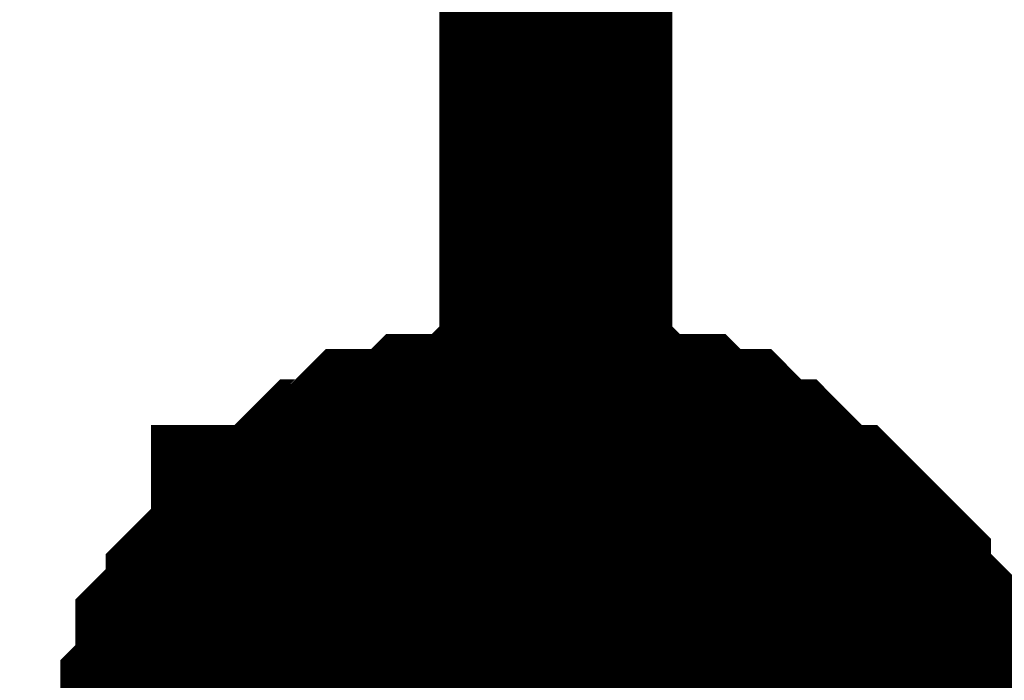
# Model space of a CAD drawing. Header units: inches. Extents: x 0 to 292, y 0 to 193.
# Tile 90 of 155: x 152.024 to 153.29, y 150.293 to 151.142. Entities that reach past the tile are written whole.
import ezdxf

# ---------------------------------------------------------------- set-up
doc = ezdxf.new("R2010")
doc.units = ezdxf.units.IN
doc.layers.add('Sheet', color=255, linetype='Continuous')

msp = doc.modelspace()

# ---------------------------------------------------------------- linework, layer by layer
at = {"layer": 'Sheet'}
for points in [[(140.7115, 156.0848, 0.2997, 0.2997, 0), (152.7134, 156.0848, 0.2997, 0.2997, 0), (152.7134, 150.1011, 0.2997, 0.2997, 0), (149.8688, 150.1011, 0.2997, 0.2997, 0)], [(152.2069, 150.1206, 0.2997, 0.2997, 0), (152.2069, 150.1595, 0.2997, 0.2997, 0), (152.2069, 150.179, 0.2997, 0.2997, 0), (152.2263, 150.1985, 0.2997, 0.2997, 0), (152.2263, 150.2375, 0.2997, 0.2997, 0), (152.2263, 150.257, 0.2997, 0.2997, 0), (152.2458, 150.2765, 0.2997, 0.2997, 0), (152.2458, 150.296, 0.2997, 0.2997, 0), (152.2458, 150.335, 0.2997, 0.2997, 0), (152.2653, 150.3545, 0.2997, 0.2997, 0), (152.2848, 150.3739, 0.2997, 0.2997, 0), (152.2848, 150.3934, 0.2997, 0.2997, 0), (152.3043, 150.4129, 0.2997, 0.2997, 0), (152.3238, 150.4324, 0.2997, 0.2997, 0), (152.3432, 150.4519, 0.2997, 0.2997, 0), (152.3432, 150.4714, 0.2997, 0.2997, 0), (152.3627, 150.4714, 0.2997, 0.2997, 0), (152.3822, 150.4909, 0.2997, 0.2997, 0), (152.4017, 150.5104, 0.2997, 0.2997, 0), (152.4212, 150.5299, 0.2997, 0.2997, 0), (152.4407, 150.5299, 0.2997, 0.2997, 0), (152.4601, 150.5494, 0.2997, 0.2997, 0), (152.4796, 150.5689, 0.2997, 0.2997, 0), (152.5186, 150.5689, 0.2997, 0.2997, 0), (152.5381, 150.5689, 0.2997, 0.2997, 0), (152.5576, 150.5884, 0.2997, 0.2997, 0), (152.577, 150.5884, 0.2997, 0.2997, 0), (152.616, 150.5884, 0.2997, 0.2997, 0), (152.6355, 150.6078, 0.2997, 0.2997, 0), (152.655, 150.6078, 0.2997, 0.2997, 0), (152.694, 150.6078, 0.2997, 0.2997, 0), (152.7134, 150.6078, 0.2997, 0.2997, 0)], [(152.2069, 150.1206, 0.2997, 0.2997, 0), (152.2069, 150.1595, 0.2997, 0.2997, 0), (152.2069, 150.179, 0.2997, 0.2997, 0), (152.2263, 150.1985, 0.2997, 0.2997, 0), (152.2263, 150.2375, 0.2997, 0.2997, 0), (152.2263, 150.257, 0.2997, 0.2997, 0), (152.2458, 150.2765, 0.2997, 0.2997, 0), (152.2458, 150.296, 0.2997, 0.2997, 0), (152.2458, 150.335, 0.2997, 0.2997, 0), (152.2653, 150.3545, 0.2997, 0.2997, 0), (152.2848, 150.3739, 0.2997, 0.2997, 0), (152.2848, 150.3934, 0.2997, 0.2997, 0), (152.3043, 150.4129, 0.2997, 0.2997, 0), (152.3238, 150.4324, 0.2997, 0.2997, 0), (152.3432, 150.4519, 0.2997, 0.2997, 0), (152.3432, 150.4714, 0.2997, 0.2997, 0), (152.3627, 150.4714, 0.2997, 0.2997, 0), (152.3822, 150.4909, 0.2997, 0.2997, 0), (152.4017, 150.5104, 0.2997, 0.2997, 0), (152.4212, 150.5299, 0.2997, 0.2997, 0), (152.4407, 150.5299, 0.2997, 0.2997, 0), (152.4601, 150.5494, 0.2997, 0.2997, 0), (152.4796, 150.5689, 0.2997, 0.2997, 0), (152.5186, 150.5689, 0.2997, 0.2997, 0), (152.5381, 150.5689, 0.2997, 0.2997, 0), (152.5576, 150.5884, 0.2997, 0.2997, 0), (152.577, 150.5884, 0.2997, 0.2997, 0), (152.616, 150.5884, 0.2997, 0.2997, 0), (152.6355, 150.6078, 0.2997, 0.2997, 0), (152.655, 150.6078, 0.2997, 0.2997, 0), (152.694, 150.6078, 0.2997, 0.2997, 0), (152.7134, 150.6078, 0.2997, 0.2997, 0)], [(152.2069, 150.1206, 0.2997, 0.2997, 0), (152.2069, 150.1595, 0.2997, 0.2997, 0), (152.2069, 150.179, 0.2997, 0.2997, 0), (152.2263, 150.1985, 0.2997, 0.2997, 0), (152.2263, 150.2375, 0.2997, 0.2997, 0), (152.2263, 150.257, 0.2997, 0.2997, 0), (152.2458, 150.2765, 0.2997, 0.2997, 0), (152.2458, 150.296, 0.2997, 0.2997, 0), (152.2458, 150.335, 0.2997, 0.2997, 0), (152.2653, 150.3545, 0.2997, 0.2997, 0), (152.2848, 150.3739, 0.2997, 0.2997, 0), (152.2848, 150.3934, 0.2997, 0.2997, 0), (152.3043, 150.4129, 0.2997, 0.2997, 0), (152.3238, 150.4324, 0.2997, 0.2997, 0), (152.3432, 150.4519, 0.2997, 0.2997, 0), (152.3432, 150.4714, 0.2997, 0.2997, 0), (152.3627, 150.4714, 0.2997, 0.2997, 0), (152.3822, 150.4909, 0.2997, 0.2997, 0), (152.4017, 150.5104, 0.2997, 0.2997, 0), (152.4212, 150.5299, 0.2997, 0.2997, 0), (152.4407, 150.5299, 0.2997, 0.2997, 0), (152.4601, 150.5494, 0.2997, 0.2997, 0), (152.4796, 150.5689, 0.2997, 0.2997, 0), (152.5186, 150.5689, 0.2997, 0.2997, 0), (152.5381, 150.5689, 0.2997, 0.2997, 0), (152.5576, 150.5884, 0.2997, 0.2997, 0), (152.577, 150.5884, 0.2997, 0.2997, 0), (152.616, 150.5884, 0.2997, 0.2997, 0), (152.6355, 150.6078, 0.2997, 0.2997, 0), (152.655, 150.6078, 0.2997, 0.2997, 0), (152.694, 150.6078, 0.2997, 0.2997, 0), (152.7134, 150.6078, 0.2997, 0.2997, 0)], [(152.2069, 150.1206, 0.2997, 0.2997, 0), (152.2069, 150.1595, 0.2997, 0.2997, 0), (152.2069, 150.179, 0.2997, 0.2997, 0), (152.2263, 150.1985, 0.2997, 0.2997, 0), (152.2263, 150.2375, 0.2997, 0.2997, 0), (152.2263, 150.257, 0.2997, 0.2997, 0), (152.2458, 150.2765, 0.2997, 0.2997, 0), (152.2458, 150.296, 0.2997, 0.2997, 0), (152.2458, 150.335, 0.2997, 0.2997, 0), (152.2653, 150.3545, 0.2997, 0.2997, 0), (152.2848, 150.3739, 0.2997, 0.2997, 0), (152.2848, 150.3934, 0.2997, 0.2997, 0), (152.3043, 150.4129, 0.2997, 0.2997, 0), (152.3238, 150.4324, 0.2997, 0.2997, 0), (152.3432, 150.4519, 0.2997, 0.2997, 0), (152.3432, 150.4714, 0.2997, 0.2997, 0), (152.3627, 150.4714, 0.2997, 0.2997, 0), (152.3822, 150.4909, 0.2997, 0.2997, 0), (152.4017, 150.5104, 0.2997, 0.2997, 0), (152.4212, 150.5299, 0.2997, 0.2997, 0), (152.4407, 150.5299, 0.2997, 0.2997, 0), (152.4601, 150.5494, 0.2997, 0.2997, 0), (152.4796, 150.5689, 0.2997, 0.2997, 0), (152.5186, 150.5689, 0.2997, 0.2997, 0), (152.5381, 150.5689, 0.2997, 0.2997, 0), (152.5576, 150.5884, 0.2997, 0.2997, 0), (152.577, 150.5884, 0.2997, 0.2997, 0), (152.616, 150.5884, 0.2997, 0.2997, 0), (152.6355, 150.6078, 0.2997, 0.2997, 0), (152.655, 150.6078, 0.2997, 0.2997, 0), (152.694, 150.6078, 0.2997, 0.2997, 0), (152.7134, 150.6078, 0.2997, 0.2997, 0)], [(152.7134, 150.6078, 0.2997, 0.2997, 0), (152.7134, 150.6078, 0.2997, 0.2997, 0)], [(152.7134, 150.6078, 0.2997, 0.2997, 0), (152.7329, 150.6078, 0.2997, 0.2997, 0), (152.7719, 150.6078, 0.2997, 0.2997, 0), (152.7914, 150.6078, 0.2997, 0.2997, 0), (152.8109, 150.5884, 0.2997, 0.2997, 0), (152.8303, 150.5884, 0.2997, 0.2997, 0), (152.8693, 150.5884, 0.2997, 0.2997, 0), (152.8888, 150.5689, 0.2997, 0.2997, 0), (152.9083, 150.5689, 0.2997, 0.2997, 0), (152.9278, 150.5689, 0.2997, 0.2997, 0), (152.9472, 150.5494, 0.2997, 0.2997, 0), (152.9667, 150.5299, 0.2997, 0.2997, 0), (152.9862, 150.5299, 0.2997, 0.2997, 0), (153.0057, 150.5104, 0.2997, 0.2997, 0), (153.0252, 150.4909, 0.2997, 0.2997, 0), (153.0447, 150.4714, 0.2997, 0.2997, 0), (153.0641, 150.4714, 0.2997, 0.2997, 0), (153.0836, 150.4519, 0.2997, 0.2997, 0), (153.1031, 150.4324, 0.2997, 0.2997, 0), (153.1226, 150.4129, 0.2997, 0.2997, 0), (153.1226, 150.3934, 0.2997, 0.2997, 0), (153.1421, 150.3739, 0.2997, 0.2997, 0), (153.1616, 150.3545, 0.2997, 0.2997, 0), (153.1616, 150.335, 0.2997, 0.2997, 0), (153.181, 150.296, 0.2997, 0.2997, 0), (153.181, 150.2765, 0.2997, 0.2997, 0), (153.2005, 150.257, 0.2997, 0.2997, 0), (153.2005, 150.2375, 0.2997, 0.2997, 0), (153.2005, 150.1985, 0.2997, 0.2997, 0), (153.22, 150.179, 0.2997, 0.2997, 0), (153.22, 150.1595, 0.2997, 0.2997, 0), (153.22, 150.1206, 0.2997, 0.2997, 0)], [(152.7134, 150.6078, 0.2997, 0.2997, 0), (152.7134, 150.6078, 0.2997, 0.2997, 0)], [(152.7134, 150.6078, 0.2997, 0.2997, 0), (152.7329, 150.6078, 0.2997, 0.2997, 0), (152.7719, 150.6078, 0.2997, 0.2997, 0), (152.7914, 150.6078, 0.2997, 0.2997, 0), (152.8109, 150.5884, 0.2997, 0.2997, 0), (152.8303, 150.5884, 0.2997, 0.2997, 0), (152.8693, 150.5884, 0.2997, 0.2997, 0), (152.8888, 150.5689, 0.2997, 0.2997, 0), (152.9083, 150.5689, 0.2997, 0.2997, 0), (152.9278, 150.5689, 0.2997, 0.2997, 0), (152.9472, 150.5494, 0.2997, 0.2997, 0), (152.9667, 150.5299, 0.2997, 0.2997, 0), (152.9862, 150.5299, 0.2997, 0.2997, 0), (153.0057, 150.5104, 0.2997, 0.2997, 0), (153.0252, 150.4909, 0.2997, 0.2997, 0), (153.0447, 150.4714, 0.2997, 0.2997, 0), (153.0641, 150.4714, 0.2997, 0.2997, 0), (153.0836, 150.4519, 0.2997, 0.2997, 0), (153.1031, 150.4324, 0.2997, 0.2997, 0), (153.1226, 150.4129, 0.2997, 0.2997, 0), (153.1226, 150.3934, 0.2997, 0.2997, 0), (153.1421, 150.3739, 0.2997, 0.2997, 0), (153.1616, 150.3545, 0.2997, 0.2997, 0), (153.1616, 150.335, 0.2997, 0.2997, 0), (153.181, 150.296, 0.2997, 0.2997, 0), (153.181, 150.2765, 0.2997, 0.2997, 0), (153.2005, 150.257, 0.2997, 0.2997, 0), (153.2005, 150.2375, 0.2997, 0.2997, 0), (153.2005, 150.1985, 0.2997, 0.2997, 0), (153.22, 150.179, 0.2997, 0.2997, 0), (153.22, 150.1595, 0.2997, 0.2997, 0), (153.22, 150.1206, 0.2997, 0.2997, 0)], [(152.7134, 150.6078, 0.2997, 0.2997, 0), (152.7134, 150.6078, 0.2997, 0.2997, 0)], [(152.7134, 150.6078, 0.2997, 0.2997, 0), (152.7329, 150.6078, 0.2997, 0.2997, 0), (152.7719, 150.6078, 0.2997, 0.2997, 0), (152.7914, 150.6078, 0.2997, 0.2997, 0), (152.8109, 150.5884, 0.2997, 0.2997, 0), (152.8303, 150.5884, 0.2997, 0.2997, 0), (152.8693, 150.5884, 0.2997, 0.2997, 0), (152.8888, 150.5689, 0.2997, 0.2997, 0), (152.9083, 150.5689, 0.2997, 0.2997, 0), (152.9278, 150.5689, 0.2997, 0.2997, 0), (152.9472, 150.5494, 0.2997, 0.2997, 0), (152.9667, 150.5299, 0.2997, 0.2997, 0), (152.9862, 150.5299, 0.2997, 0.2997, 0), (153.0057, 150.5104, 0.2997, 0.2997, 0), (153.0252, 150.4909, 0.2997, 0.2997, 0), (153.0447, 150.4714, 0.2997, 0.2997, 0), (153.0641, 150.4714, 0.2997, 0.2997, 0), (153.0836, 150.4519, 0.2997, 0.2997, 0), (153.1031, 150.4324, 0.2997, 0.2997, 0), (153.1226, 150.4129, 0.2997, 0.2997, 0), (153.1226, 150.3934, 0.2997, 0.2997, 0), (153.1421, 150.3739, 0.2997, 0.2997, 0), (153.1616, 150.3545, 0.2997, 0.2997, 0), (153.1616, 150.335, 0.2997, 0.2997, 0), (153.181, 150.296, 0.2997, 0.2997, 0), (153.181, 150.2765, 0.2997, 0.2997, 0), (153.2005, 150.257, 0.2997, 0.2997, 0), (153.2005, 150.2375, 0.2997, 0.2997, 0), (153.2005, 150.1985, 0.2997, 0.2997, 0), (153.22, 150.179, 0.2997, 0.2997, 0), (153.22, 150.1595, 0.2997, 0.2997, 0), (153.22, 150.1206, 0.2997, 0.2997, 0)], [(152.7134, 150.6078, 0.2997, 0.2997, 0), (152.7134, 150.6078, 0.2997, 0.2997, 0)], [(152.7134, 150.6078, 0.2997, 0.2997, 0), (152.7329, 150.6078, 0.2997, 0.2997, 0), (152.7719, 150.6078, 0.2997, 0.2997, 0), (152.7914, 150.6078, 0.2997, 0.2997, 0), (152.8109, 150.5884, 0.2997, 0.2997, 0), (152.8303, 150.5884, 0.2997, 0.2997, 0), (152.8693, 150.5884, 0.2997, 0.2997, 0), (152.8888, 150.5689, 0.2997, 0.2997, 0), (152.9083, 150.5689, 0.2997, 0.2997, 0), (152.9278, 150.5689, 0.2997, 0.2997, 0), (152.9472, 150.5494, 0.2997, 0.2997, 0), (152.9667, 150.5299, 0.2997, 0.2997, 0), (152.9862, 150.5299, 0.2997, 0.2997, 0), (153.0057, 150.5104, 0.2997, 0.2997, 0), (153.0252, 150.4909, 0.2997, 0.2997, 0), (153.0447, 150.4714, 0.2997, 0.2997, 0), (153.0641, 150.4714, 0.2997, 0.2997, 0), (153.0836, 150.4519, 0.2997, 0.2997, 0), (153.1031, 150.4324, 0.2997, 0.2997, 0), (153.1226, 150.4129, 0.2997, 0.2997, 0), (153.1226, 150.3934, 0.2997, 0.2997, 0), (153.1421, 150.3739, 0.2997, 0.2997, 0), (153.1616, 150.3545, 0.2997, 0.2997, 0), (153.1616, 150.335, 0.2997, 0.2997, 0), (153.181, 150.296, 0.2997, 0.2997, 0), (153.181, 150.2765, 0.2997, 0.2997, 0), (153.2005, 150.257, 0.2997, 0.2997, 0), (153.2005, 150.2375, 0.2997, 0.2997, 0), (153.2005, 150.1985, 0.2997, 0.2997, 0), (153.22, 150.179, 0.2997, 0.2997, 0), (153.22, 150.1595, 0.2997, 0.2997, 0), (153.22, 150.1206, 0.2997, 0.2997, 0)], [(152.2263, 150.2375, 0.0991, 0.0991, 0), (152.2263, 150.257, 0.0991, 0.0991, 0), (152.2458, 150.2765, 0.0991, 0.0991, 0), (152.2458, 150.296, 0.0991, 0.0991, 0), (152.2458, 150.335, 0.0991, 0.0991, 0), (152.2653, 150.3545, 0.0991, 0.0991, 0), (152.2848, 150.3739, 0.0991, 0.0991, 0), (152.2848, 150.3934, 0.0991, 0.0991, 0), (152.3043, 150.4129, 0.0991, 0.0991, 0), (152.3238, 150.4324, 0.0991, 0.0991, 0), (152.3432, 150.4519, 0.0991, 0.0991, 0), (152.3432, 150.4714, 0.0991, 0.0991, 0), (152.3627, 150.4714, 0.0991, 0.0991, 0), (152.3822, 150.4909, 0.0991, 0.0991, 0), (152.4017, 150.5104, 0.0991, 0.0991, 0), (152.4212, 150.5299, 0.0991, 0.0991, 0), (152.4407, 150.5299, 0.0991, 0.0991, 0), (152.4601, 150.5494, 0.0991, 0.0991, 0), (152.4796, 150.5689, 0.0991, 0.0991, 0), (152.5186, 150.5689, 0.0991, 0.0991, 0), (152.5381, 150.5689, 0.0991, 0.0991, 0), (152.5576, 150.5884, 0.0991, 0.0991, 0), (152.577, 150.5884, 0.0991, 0.0991, 0), (152.616, 150.5884, 0.0991, 0.0991, 0), (152.6355, 150.6078, 0.0991, 0.0991, 0), (152.655, 150.6078, 0.0991, 0.0991, 0), (152.694, 150.6078, 0.0991, 0.0991, 0), (152.7134, 150.6078, 0.0991, 0.0991, 0)], [(152.2263, 150.2375, 0.0991, 0.0991, 0), (152.2263, 150.257, 0.0991, 0.0991, 0), (152.2458, 150.2765, 0.0991, 0.0991, 0), (152.2458, 150.296, 0.0991, 0.0991, 0), (152.2458, 150.335, 0.0991, 0.0991, 0), (152.2653, 150.3545, 0.0991, 0.0991, 0), (152.2848, 150.3739, 0.0991, 0.0991, 0), (152.2848, 150.3934, 0.0991, 0.0991, 0), (152.3043, 150.4129, 0.0991, 0.0991, 0), (152.3238, 150.4324, 0.0991, 0.0991, 0), (152.3432, 150.4519, 0.0991, 0.0991, 0), (152.3432, 150.4714, 0.0991, 0.0991, 0), (152.3627, 150.4714, 0.0991, 0.0991, 0), (152.3822, 150.4909, 0.0991, 0.0991, 0), (152.4017, 150.5104, 0.0991, 0.0991, 0), (152.4212, 150.5299, 0.0991, 0.0991, 0), (152.4407, 150.5299, 0.0991, 0.0991, 0), (152.4601, 150.5494, 0.0991, 0.0991, 0), (152.4796, 150.5689, 0.0991, 0.0991, 0), (152.5186, 150.5689, 0.0991, 0.0991, 0), (152.5381, 150.5689, 0.0991, 0.0991, 0), (152.5576, 150.5884, 0.0991, 0.0991, 0), (152.577, 150.5884, 0.0991, 0.0991, 0), (152.616, 150.5884, 0.0991, 0.0991, 0), (152.6355, 150.6078, 0.0991, 0.0991, 0), (152.655, 150.6078, 0.0991, 0.0991, 0), (152.694, 150.6078, 0.0991, 0.0991, 0), (152.7134, 150.6078, 0.0991, 0.0991, 0)], [(152.2263, 150.2375, 0.0991, 0.0991, 0), (152.2263, 150.257, 0.0991, 0.0991, 0), (152.2458, 150.2765, 0.0991, 0.0991, 0), (152.2458, 150.296, 0.0991, 0.0991, 0), (152.2458, 150.335, 0.0991, 0.0991, 0), (152.2653, 150.3545, 0.0991, 0.0991, 0), (152.2848, 150.3739, 0.0991, 0.0991, 0), (152.2848, 150.3934, 0.0991, 0.0991, 0), (152.3043, 150.4129, 0.0991, 0.0991, 0), (152.3238, 150.4324, 0.0991, 0.0991, 0), (152.3432, 150.4519, 0.0991, 0.0991, 0), (152.3432, 150.4714, 0.0991, 0.0991, 0), (152.3627, 150.4714, 0.0991, 0.0991, 0), (152.3822, 150.4909, 0.0991, 0.0991, 0), (152.4017, 150.5104, 0.0991, 0.0991, 0), (152.4212, 150.5299, 0.0991, 0.0991, 0), (152.4407, 150.5299, 0.0991, 0.0991, 0), (152.4601, 150.5494, 0.0991, 0.0991, 0), (152.4796, 150.5689, 0.0991, 0.0991, 0), (152.5186, 150.5689, 0.0991, 0.0991, 0), (152.5381, 150.5689, 0.0991, 0.0991, 0), (152.5576, 150.5884, 0.0991, 0.0991, 0), (152.577, 150.5884, 0.0991, 0.0991, 0), (152.616, 150.5884, 0.0991, 0.0991, 0), (152.6355, 150.6078, 0.0991, 0.0991, 0), (152.655, 150.6078, 0.0991, 0.0991, 0), (152.694, 150.6078, 0.0991, 0.0991, 0), (152.7134, 150.6078, 0.0991, 0.0991, 0)], [(152.2263, 150.2375, 0.0991, 0.0991, 0), (152.2263, 150.257, 0.0991, 0.0991, 0), (152.2458, 150.2765, 0.0991, 0.0991, 0), (152.2458, 150.296, 0.0991, 0.0991, 0), (152.2458, 150.335, 0.0991, 0.0991, 0), (152.2653, 150.3545, 0.0991, 0.0991, 0), (152.2848, 150.3739, 0.0991, 0.0991, 0), (152.2848, 150.3934, 0.0991, 0.0991, 0), (152.3043, 150.4129, 0.0991, 0.0991, 0), (152.3238, 150.4324, 0.0991, 0.0991, 0), (152.3432, 150.4519, 0.0991, 0.0991, 0), (152.3432, 150.4714, 0.0991, 0.0991, 0), (152.3627, 150.4714, 0.0991, 0.0991, 0), (152.3822, 150.4909, 0.0991, 0.0991, 0), (152.4017, 150.5104, 0.0991, 0.0991, 0), (152.4212, 150.5299, 0.0991, 0.0991, 0), (152.4407, 150.5299, 0.0991, 0.0991, 0), (152.4601, 150.5494, 0.0991, 0.0991, 0), (152.4796, 150.5689, 0.0991, 0.0991, 0), (152.5186, 150.5689, 0.0991, 0.0991, 0), (152.5381, 150.5689, 0.0991, 0.0991, 0), (152.5576, 150.5884, 0.0991, 0.0991, 0), (152.577, 150.5884, 0.0991, 0.0991, 0), (152.616, 150.5884, 0.0991, 0.0991, 0), (152.6355, 150.6078, 0.0991, 0.0991, 0), (152.655, 150.6078, 0.0991, 0.0991, 0), (152.694, 150.6078, 0.0991, 0.0991, 0), (152.7134, 150.6078, 0.0991, 0.0991, 0)], [(152.7134, 150.6078, 0.0991, 0.0991, 0), (152.7134, 150.6078, 0.0991, 0.0991, 0)], [(152.7134, 150.6078, 0.0991, 0.0991, 0), (152.7329, 150.6078, 0.0991, 0.0991, 0), (152.7719, 150.6078, 0.0991, 0.0991, 0), (152.7914, 150.6078, 0.0991, 0.0991, 0), (152.8109, 150.5884, 0.0991, 0.0991, 0), (152.8303, 150.5884, 0.0991, 0.0991, 0), (152.8693, 150.5884, 0.0991, 0.0991, 0), (152.8888, 150.5689, 0.0991, 0.0991, 0), (152.9083, 150.5689, 0.0991, 0.0991, 0), (152.9278, 150.5689, 0.0991, 0.0991, 0), (152.9472, 150.5494, 0.0991, 0.0991, 0), (152.9667, 150.5299, 0.0991, 0.0991, 0), (152.9862, 150.5299, 0.0991, 0.0991, 0), (153.0057, 150.5104, 0.0991, 0.0991, 0), (153.0252, 150.4909, 0.0991, 0.0991, 0), (153.0447, 150.4714, 0.0991, 0.0991, 0), (153.0641, 150.4714, 0.0991, 0.0991, 0), (153.0836, 150.4519, 0.0991, 0.0991, 0), (153.1031, 150.4324, 0.0991, 0.0991, 0), (153.1226, 150.4129, 0.0991, 0.0991, 0), (153.1226, 150.3934, 0.0991, 0.0991, 0), (153.1421, 150.3739, 0.0991, 0.0991, 0), (153.1616, 150.3545, 0.0991, 0.0991, 0), (153.1616, 150.335, 0.0991, 0.0991, 0), (153.181, 150.296, 0.0991, 0.0991, 0), (153.181, 150.2765, 0.0991, 0.0991, 0), (153.2005, 150.257, 0.0991, 0.0991, 0), (153.2005, 150.2375, 0.0991, 0.0991, 0)], [(152.7134, 150.6078, 0.0991, 0.0991, 0), (152.7134, 150.6078, 0.0991, 0.0991, 0)], [(152.7134, 150.6078, 0.0991, 0.0991, 0), (152.7329, 150.6078, 0.0991, 0.0991, 0), (152.7719, 150.6078, 0.0991, 0.0991, 0), (152.7914, 150.6078, 0.0991, 0.0991, 0), (152.8109, 150.5884, 0.0991, 0.0991, 0), (152.8303, 150.5884, 0.0991, 0.0991, 0), (152.8693, 150.5884, 0.0991, 0.0991, 0), (152.8888, 150.5689, 0.0991, 0.0991, 0), (152.9083, 150.5689, 0.0991, 0.0991, 0), (152.9278, 150.5689, 0.0991, 0.0991, 0), (152.9472, 150.5494, 0.0991, 0.0991, 0), (152.9667, 150.5299, 0.0991, 0.0991, 0), (152.9862, 150.5299, 0.0991, 0.0991, 0), (153.0057, 150.5104, 0.0991, 0.0991, 0), (153.0252, 150.4909, 0.0991, 0.0991, 0), (153.0447, 150.4714, 0.0991, 0.0991, 0), (153.0641, 150.4714, 0.0991, 0.0991, 0), (153.0836, 150.4519, 0.0991, 0.0991, 0), (153.1031, 150.4324, 0.0991, 0.0991, 0), (153.1226, 150.4129, 0.0991, 0.0991, 0), (153.1226, 150.3934, 0.0991, 0.0991, 0), (153.1421, 150.3739, 0.0991, 0.0991, 0), (153.1616, 150.3545, 0.0991, 0.0991, 0), (153.1616, 150.335, 0.0991, 0.0991, 0), (153.181, 150.296, 0.0991, 0.0991, 0), (153.181, 150.2765, 0.0991, 0.0991, 0), (153.2005, 150.257, 0.0991, 0.0991, 0), (153.2005, 150.2375, 0.0991, 0.0991, 0)], [(152.7134, 150.6078, 0.0991, 0.0991, 0), (152.7134, 150.6078, 0.0991, 0.0991, 0)], [(152.7134, 150.6078, 0.0991, 0.0991, 0), (152.7329, 150.6078, 0.0991, 0.0991, 0), (152.7719, 150.6078, 0.0991, 0.0991, 0), (152.7914, 150.6078, 0.0991, 0.0991, 0), (152.8109, 150.5884, 0.0991, 0.0991, 0), (152.8303, 150.5884, 0.0991, 0.0991, 0), (152.8693, 150.5884, 0.0991, 0.0991, 0), (152.8888, 150.5689, 0.0991, 0.0991, 0), (152.9083, 150.5689, 0.0991, 0.0991, 0), (152.9278, 150.5689, 0.0991, 0.0991, 0), (152.9472, 150.5494, 0.0991, 0.0991, 0), (152.9667, 150.5299, 0.0991, 0.0991, 0), (152.9862, 150.5299, 0.0991, 0.0991, 0), (153.0057, 150.5104, 0.0991, 0.0991, 0), (153.0252, 150.4909, 0.0991, 0.0991, 0), (153.0447, 150.4714, 0.0991, 0.0991, 0), (153.0641, 150.4714, 0.0991, 0.0991, 0), (153.0836, 150.4519, 0.0991, 0.0991, 0), (153.1031, 150.4324, 0.0991, 0.0991, 0), (153.1226, 150.4129, 0.0991, 0.0991, 0), (153.1226, 150.3934, 0.0991, 0.0991, 0), (153.1421, 150.3739, 0.0991, 0.0991, 0), (153.1616, 150.3545, 0.0991, 0.0991, 0), (153.1616, 150.335, 0.0991, 0.0991, 0), (153.181, 150.296, 0.0991, 0.0991, 0), (153.181, 150.2765, 0.0991, 0.0991, 0), (153.2005, 150.257, 0.0991, 0.0991, 0), (153.2005, 150.2375, 0.0991, 0.0991, 0)], [(152.7134, 150.6078, 0.0991, 0.0991, 0), (152.7134, 150.6078, 0.0991, 0.0991, 0)], [(152.7134, 150.6078, 0.0991, 0.0991, 0), (152.7329, 150.6078, 0.0991, 0.0991, 0), (152.7719, 150.6078, 0.0991, 0.0991, 0), (152.7914, 150.6078, 0.0991, 0.0991, 0), (152.8109, 150.5884, 0.0991, 0.0991, 0), (152.8303, 150.5884, 0.0991, 0.0991, 0), (152.8693, 150.5884, 0.0991, 0.0991, 0), (152.8888, 150.5689, 0.0991, 0.0991, 0), (152.9083, 150.5689, 0.0991, 0.0991, 0), (152.9278, 150.5689, 0.0991, 0.0991, 0), (152.9472, 150.5494, 0.0991, 0.0991, 0), (152.9667, 150.5299, 0.0991, 0.0991, 0), (152.9862, 150.5299, 0.0991, 0.0991, 0), (153.0057, 150.5104, 0.0991, 0.0991, 0), (153.0252, 150.4909, 0.0991, 0.0991, 0), (153.0447, 150.4714, 0.0991, 0.0991, 0), (153.0641, 150.4714, 0.0991, 0.0991, 0), (153.0836, 150.4519, 0.0991, 0.0991, 0), (153.1031, 150.4324, 0.0991, 0.0991, 0), (153.1226, 150.4129, 0.0991, 0.0991, 0), (153.1226, 150.3934, 0.0991, 0.0991, 0), (153.1421, 150.3739, 0.0991, 0.0991, 0), (153.1616, 150.3545, 0.0991, 0.0991, 0), (153.1616, 150.335, 0.0991, 0.0991, 0), (153.181, 150.296, 0.0991, 0.0991, 0), (153.181, 150.2765, 0.0991, 0.0991, 0), (153.2005, 150.257, 0.0991, 0.0991, 0), (153.2005, 150.2375, 0.0991, 0.0991, 0)]]:
    msp.add_lwpolyline(points, format="xyseb", dxfattribs=at)
msp.add_lwpolyline([(152.446, 150.114, 0.508, 0.508, 1), (152.954, 150.114, 0.508, 0.508, 1)], format="xyseb", close=True, dxfattribs=at)

doc.saveas('drawing.dxf')
